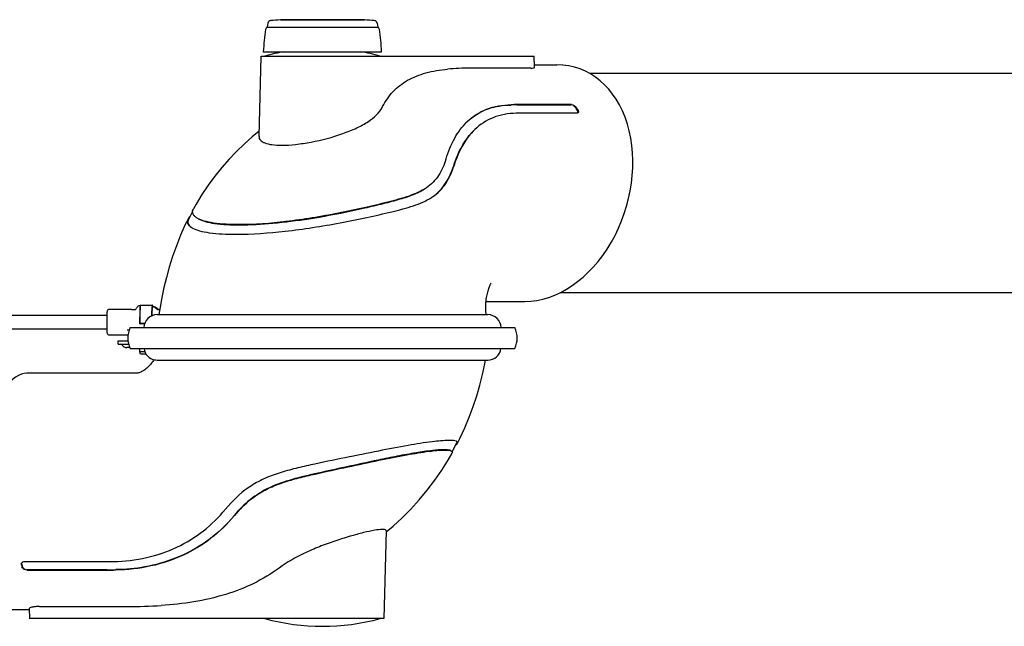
# Model space of a CAD drawing. Extents: x 0 to 420, y 0 to 297.
# Tile 3 of 21: x 165 to 210, y 88 to 116. Entities that reach past the tile are written whole.
import ezdxf

# ---------------------------------------------------------------- set-up
doc = ezdxf.new("R2010")
doc.units = 0
doc.header["$LTSCALE"] = 23.1
for name, color, linetype in [('100001_DXF_CONTINUOUS_LINE', 7, 'CONTINUOUS'), ('100002_DXF_CONTINUOUS_LINE', 7, 'CONTINUOUS'), ('100010_DXF_CONTINUOUS_LINE', 7, 'CONTINUOUS'), ('100281_DXF_CONTINUOUS_LINE', 7, 'CONTINUOUS'), ('100827_DXF_CONTINUOUS_LINE', 7, 'CONTINUOUS'), ('101106_DXF_CONTINUOUS_LINE', 7, 'CONTINUOUS'), ('102117-REF_DXF_CONTINUOUS_', 7, 'CONTINUOUS'), ('105-5481_DXF_CONTINUOUS_LI', 7, 'CONTINUOUS')]:
    doc.layers.add(name, color=color, linetype=linetype)

msp = doc.modelspace()

# ---------------------------------------------------------------- linework, layer by layer
at = {"layer": '100001_DXF_CONTINUOUS_LINE', "color": 7, "linetype": 'CONTINUOUS'}
for p, q in [((171.42, 100.504), (186.432, 100.504)), ((170.426, 99.904), (165.397, 99.904)), ((184.804, 96.321), (184.974, 96.638)), ((184.974, 96.638), (185.016, 96.716)), ((174.465, 93.705), (174.456, 93.695)), ((181.788, 92.705), (181.683, 88.704)), ((165.296, 91.308), (168.937, 91.308)), ((168.937, 91.308), (168.981, 91.308)), ((169.334, 91.31), (169.341, 91.31)), ((165.157, 91.168), (165.179, 91.09)), ((165.403, 90.919), (169.045, 90.919)), ((169.051, 90.934), (165.41, 90.934)), ((165.501, 89.104), (163.24, 89.104)), ((165.499, 89.163), (165.511, 88.704)), ((165.967, 89.254), (169.994, 89.254)), ((181.683, 88.704), (165.511, 88.704))]:
    msp.add_line(p, q, dxfattribs=at)
for points in [[(171.192, 100.522), (171.165, 100.479), (171.135, 100.433), (171.102, 100.388), (171.067, 100.343), (171.03, 100.298), (170.991, 100.255), (170.95, 100.212), (170.908, 100.171), (170.863, 100.132), (170.818, 100.095), (170.771, 100.06), (170.724, 100.027), (170.677, 99.998), (170.631, 99.973), (170.587, 99.952), (170.547, 99.935), (170.512, 99.922), (170.481, 99.913), (170.456, 99.907), (170.439, 99.905), (170.428, 99.904), (170.425, 99.904)], [(185.042, 96.705), (185.152, 96.924), (185.376, 97.405), (185.581, 97.892), (185.764, 98.38), (185.925, 98.864), (186.068, 99.353), (186.192, 99.844), (186.293, 100.324), (186.325, 100.504)], [(181.787, 92.657), (182.103, 92.924), (182.517, 93.304), (182.917, 93.704), (183.301, 94.128), (183.664, 94.564), (184.008, 95.017), (184.33, 95.484), (184.627, 95.958), (184.8, 96.256)]]:
    msp.add_lwpolyline(points, dxfattribs=at)
for centre, radius, start, end in [((171.335, 101.104), 0.6, 186.8347, 260.8952), ((186.432, 101.104), 0.6, 270, 353.1653), ((184.68, 93.923), 2.912, 90.0248, 90.4527), ((184.943, 96.755), 0.111, 331.7393, 332.7892), ((184.696, 96.315), 0.12, 330.5557, 334.709), ((168.938, 124.233), 32.925, 270.0758, 270.6903), ((173.156, 93.32), 8.295, 195.1718, 195.7292), ((169.046, 122.417), 31.498, 269.9993, 270.7285), ((169.052, 122.279), 31.345, 269.999, 270.7317), ((170.009, 114.05), 24.796, 269.9641, 273.5033), ((178.883, 98.352), 10, 254.7519, 285.2481)]:
    msp.add_arc(centre, radius, start, end, dxfattribs=at)
msp.add_ellipse((164.318, 94.504), major_axis=(1.211, 5.385), ratio=0.327316, start_param=0.073486, end_param=3.215079, dxfattribs=at)
for points, knots in [([(171.24, 100.511), (171.251, 100.51), (171.311, 100.504), (171.371, 100.504), (171.42, 100.504)], [0, 0, 0, 0, 0.183809, 1, 1, 1, 1]), ([(184.657, 96.834), (184.402, 96.832), (183.779, 96.768), (182.708, 96.599), (181.386, 96.344), (179.904, 96.038), (178.609, 95.775), (177.57, 95.541), (176.82, 95.331), (176.116, 95.055), (175.28, 94.571), (174.762, 94.067), (174.465, 93.705)], [0, 0, 0, 0, 0.070143, 0.172286, 0.298931, 0.441125, 0.589545, 0.663132, 0.73485, 0.804081, 0.870955, 1, 1, 1, 1]), ([(184.987, 96.801), (184.948, 96.815), (184.844, 96.831), (184.74, 96.834), (184.678, 96.835)], [0, 0, 0, 0, 0.402615, 1, 1, 1, 1]), ([(185.007, 96.66), (185.011, 96.663), (185.023, 96.677), (185.034, 96.691), (185.041, 96.703)], [0, 0, 0, 0, 0.28341, 1, 1, 1, 1]), ([(185.049, 96.726), (185.052, 96.738), (185.047, 96.766), (185.024, 96.783), (185.011, 96.79)], [0, 0, 0, 0, 0.452747, 1, 1, 1, 1]), ([(185.02, 96.724), (185.025, 96.734), (185.03, 96.756), (185.019, 96.776), (185.012, 96.784)], [0, 0, 0, 0, 0.515366, 1, 1, 1, 1]), ([(185.016, 96.716), (185.017, 96.717), (185.019, 96.72), (185.02, 96.723), (185.02, 96.724)], [0, 0, 0, 0, 0.510101, 1, 1, 1, 1]), ([(174.855, 93.395), (175.136, 93.736), (175.626, 94.214), (176.422, 94.669), (177.096, 94.929), (177.812, 95.131), (178.797, 95.36), (180.017, 95.621), (181.408, 95.922), (182.643, 96.171), (183.64, 96.334), (184.219, 96.395), (184.455, 96.395)], [0, 0, 0, 0, 0.129033, 0.196701, 0.267023, 0.339749, 0.414015, 0.562829, 0.704574, 0.830259, 0.931152, 1, 1, 1, 1]), ([(184.432, 96.408), (184.255, 96.408), (183.828, 96.371), (183.116, 96.267), (182.292, 96.116), (181.215, 95.896), (180.01, 95.633), (178.697, 95.35), (177.529, 95.079), (176.465, 94.722), (175.559, 94.165), (175.078, 93.669), (174.862, 93.407)], [0, 0, 0, 0, 0.051965, 0.125267, 0.210934, 0.297705, 0.447441, 0.572754, 0.691424, 0.799175, 0.900273, 1, 1, 1, 1]), ([(184.747, 96.364), (184.711, 96.384), (184.603, 96.404), (184.497, 96.408), (184.432, 96.408)], [0, 0, 0, 0, 0.388546, 1, 1, 1, 1]), ([(184.455, 96.395), (184.52, 96.395), (184.627, 96.391), (184.735, 96.371), (184.771, 96.351)], [0, 0, 0, 0, 0.613772, 1, 1, 1, 1]), ([(184.771, 96.351), (184.787, 96.342), (184.818, 96.318), (184.811, 96.279), (184.804, 96.264)], [0, 0, 0, 0, 0.519646, 1, 1, 1, 1]), ([(169.341, 91.31), (169.85, 91.317), (170.849, 91.431), (172.25, 91.911), (173.478, 92.666), (174.158, 93.332), (174.456, 93.695)], [0, 0, 0, 0, 0.262459, 0.513958, 0.757744, 1, 1, 1, 1]), ([(174.855, 93.395), (174.542, 93.016), (173.825, 92.32), (172.526, 91.537), (171.042, 91.044), (169.985, 90.928), (169.446, 90.922)], [0, 0, 0, 0, 0.240917, 0.48407, 0.736023, 1, 1, 1, 1]), ([(174.862, 93.407), (174.496, 92.965), (173.667, 92.192), (172.247, 91.429), (170.824, 91.028), (169.898, 90.942), (169.452, 90.937)], [0, 0, 0, 0, 0.280796, 0.547122, 0.781742, 1, 1, 1, 1]), ([(181.615, 92.771), (181.498, 92.772), (181.21, 92.729), (180.718, 92.621), (180.113, 92.455), (179.439, 92.243), (178.742, 91.99), (177.873, 91.619), (177.263, 91.276), (176.905, 91.011)], [0, 0, 0, 0, 0.069212, 0.1712, 0.298013, 0.440423, 0.589309, 0.736432, 1, 1, 1, 1]), ([(181.788, 92.705), (181.788, 92.715), (181.776, 92.747), (181.705, 92.769), (181.65, 92.772), (181.615, 92.771)], [0, 0, 0, 0, 0.152649, 0.469172, 1, 1, 1, 1]), ([(165.193, 91.277), (165.2, 91.282), (165.231, 91.301), (165.268, 91.308), (165.296, 91.308)], [0, 0, 0, 0, 0.235172, 1, 1, 1, 1]), ([(165.403, 90.919), (165.378, 90.919), (165.284, 90.933), (165.19, 91.003), (165.171, 91.071)], [0, 0, 0, 0, 0.265647, 1, 1, 1, 1]), ([(165.179, 91.09), (165.185, 91.068), (165.232, 90.982), (165.336, 90.934), (165.41, 90.934)], [0, 0, 0, 0, 0.231863, 1, 1, 1, 1]), ([(176.905, 91.011), (176.18, 90.472), (174.418, 89.647), (172.52, 89.362), (171.524, 89.3)], [0, 0, 0, 0, 0.475131, 1, 1, 1, 1]), ([(165.967, 89.254), (165.903, 89.254), (165.79, 89.251), (165.639, 89.229), (165.552, 89.207), (165.499, 89.178), (165.499, 89.163)], [0, 0, 0, 0, 0.392926, 0.703393, 0.907545, 1, 1, 1, 1])]:
    msp.add_open_spline(points, degree=3, knots=knots, dxfattribs=at)
for points in [[(184.967, 96.625), (184.981, 96.636), (184.995, 96.647), (185.007, 96.66)], [(185.011, 96.79), (185.003, 96.794), (184.995, 96.797), (184.987, 96.801)], [(185.042, 96.705), (185.045, 96.711), (185.048, 96.718), (185.049, 96.726)], [(165.149, 91.149), (165.142, 91.174), (165.143, 91.204), (165.154, 91.228)], [(165.158, 91.237), (165.154, 91.225), (165.152, 91.213), (165.152, 91.2)], [(165.154, 91.228), (165.162, 91.247), (165.176, 91.265), (165.193, 91.277)], [(165.152, 91.2), (165.153, 91.189), (165.154, 91.178), (165.157, 91.168)]]:
    msp.add_open_spline(points, degree=3, dxfattribs=at)
at = {"layer": '100002_DXF_CONTINUOUS_LINE', "color": 7, "linetype": 'CONTINUOUS'}
for p, q in [((175.987, 110.699), (176.083, 114.374)), ((176.083, 114.374), (188.544, 114.374)), ((188.558, 113.861), (188.544, 114.374)), ((188.392, 113.824), (185.637, 113.824)), ((188.555, 113.974), (189.584, 113.974)), ((187.748, 112.144), (190.239, 112.144)), ((190.253, 112.159), (187.762, 112.159)), ((190.512, 111.91), (190.463, 111.988)), ((190.494, 111.77), (188.003, 111.77)), ((172.814, 107.003), (172.774, 106.929)), ((172.878, 107.126), (172.814, 107.003)), ((174.919, 106.243), (174.935, 106.243)), ((186.348, 103.174), (188.109, 103.174)), ((171.335, 102.574), (186.431, 102.574))]:
    msp.add_line(p, q, dxfattribs=at)
for points in [[(175.994, 110.951), (175.669, 110.682), (175.31, 110.361), (174.961, 110.023), (174.619, 109.665), (174.291, 109.291), (173.975, 108.899), (173.671, 108.487), (173.383, 108.057), (173.112, 107.614), (172.995, 107.407)], [(172.957, 107.276), (172.91, 107.187), (172.878, 107.126)], [(172.747, 106.934), (172.624, 106.681), (172.41, 106.201), (172.218, 105.716), (172.045, 105.229), (171.893, 104.746), (171.762, 104.273), (171.65, 103.814), (171.554, 103.362), (171.475, 102.922), (171.421, 102.574)], [(186.351, 102.574), (186.348, 102.615), (186.342, 102.712), (186.338, 102.806), (186.337, 102.895), (186.337, 102.98), (186.34, 103.061), (186.345, 103.138), (186.352, 103.211), (186.36, 103.282), (186.37, 103.35), (186.382, 103.417), (186.394, 103.481), (186.408, 103.543), (186.424, 103.602), (186.439, 103.659), (186.456, 103.713), (186.472, 103.763), (186.489, 103.81), (186.505, 103.853), (186.522, 103.893), (186.537, 103.928), (186.551, 103.958), (186.563, 103.983), (186.573, 104.002), (186.58, 104.014), (186.582, 104.017)]]:
    msp.add_lwpolyline(points, dxfattribs=at)
for centre, radius, start, end in [((178.883, 104.726), 10, 99.9825, 105.2481), ((178.883, 104.726), 10, 74.7519, 80.0175), ((185.627, 102.215), 11.609, 89.9493, 95.121), ((187.747, 97.469), 14.675, 89.9986, 91.0694), ((187.762, 97.412), 14.746, 89.9991, 91.0647), ((185.918, 109.128), 5.396, 31.2742, 32.2456), ((187.791, 108.358), 3.41, 91.0095, 91.2605), ((188.003, 96.383), 15.387, 90.3343, 91.0097), ((188.003, 96.31), 15.459, 89.9997, 90.3338), ((187.425, 109.361), 2.799, 133.7886, 134.2694), ((180.836, 110.8), 3.854, 342.8987, 343.1447), ((182.557, 109.947), 2.408, 302.6416, 303.9482), ((173.078, 106.769), 0.37, 150.3206, 153.5298), ((173.093, 106.761), 0.361, 152.1432, 152.951), ((173.379, 107.316), 0.901, 240.3415, 242.0365), ((171.335, 101.974), 0.6, 90, 179), ((186.432, 101.974), 0.6, 1, 90)]:
    msp.add_arc(centre, radius, start, end, dxfattribs=at)
msp.add_ellipse((188.847, 108.574), major_axis=(1.645, 5.263), ratio=0.734676, start_param=-2.915914, end_param=0.225679, dxfattribs=at)
for points, knots in [([(181.629, 112.067), (181.756, 112.318), (182.075, 112.786), (182.765, 113.315), (183.625, 113.647), (184.256, 113.747), (184.591, 113.777)], [0, 0, 0, 0, 0.235037, 0.46737, 0.717846, 1, 1, 1, 1]), ([(188.392, 113.824), (188.433, 113.824), (188.48, 113.823), (188.558, 113.845), (188.558, 113.861)], [0, 0, 0, 0, 0.712376, 1, 1, 1, 1]), ([(177.015, 110.306), (177.228, 110.306), (177.681, 110.337), (178.621, 110.484), (179.562, 110.728), (180.429, 111.073), (181.081, 111.424), (181.489, 111.787), (181.629, 112.067)], [0, 0, 0, 0, 0.125331, 0.267115, 0.5609, 0.696008, 0.815301, 1, 1, 1, 1]), ([(185.488, 111.382), (185.74, 111.624), (186.373, 112.028), (187.109, 112.149), (187.488, 112.156)], [0, 0, 0, 0, 0.479923, 1, 1, 1, 1]), ([(185.488, 111.382), (185.76, 111.638), (186.399, 112.025), (187.126, 112.135), (187.473, 112.141)], [0, 0, 0, 0, 0.518039, 1, 1, 1, 1]), ([(190.463, 111.988), (190.437, 112.031), (190.371, 112.099), (190.281, 112.144), (190.239, 112.144)], [0, 0, 0, 0, 0.544719, 1, 1, 1, 1]), ([(190.253, 112.159), (190.296, 112.159), (190.386, 112.116), (190.454, 112.05), (190.481, 112.007)], [0, 0, 0, 0, 0.45704, 1, 1, 1, 1]), ([(190.544, 111.819), (190.544, 111.826), (190.54, 111.858), (190.525, 111.889), (190.512, 111.91)], [0, 0, 0, 0, 0.214614, 1, 1, 1, 1]), ([(190.529, 111.929), (190.537, 111.916), (190.559, 111.874), (190.566, 111.812), (190.543, 111.789)], [0, 0, 0, 0, 0.322826, 1, 1, 1, 1]), ([(187.716, 111.767), (187.361, 111.759), (186.667, 111.638), (186.074, 111.251), (185.834, 111.021)], [0, 0, 0, 0, 0.516628, 1, 1, 1, 1]), ([(190.507, 111.771), (190.505, 111.771), (190.5, 111.77), (190.496, 111.77), (190.494, 111.77)], [0, 0, 0, 0, 0.491351, 1, 1, 1, 1]), ([(184.525, 109.682), (184.624, 110.009), (184.863, 110.618), (185.251, 111.151), (185.471, 111.366)], [0, 0, 0, 0, 0.526723, 1, 1, 1, 1]), ([(184.871, 109.371), (184.924, 109.539), (185.141, 110.132), (185.488, 110.689), (185.817, 111.005)], [0, 0, 0, 0, 0.278673, 1, 1, 1, 1]), ([(185.834, 111.021), (185.728, 110.919), (185.305, 110.442), (185.035, 109.847), (184.887, 109.383)], [0, 0, 0, 0, 0.233068, 1, 1, 1, 1]), ([(175.987, 110.699), (175.986, 110.67), (175.996, 110.61), (176.049, 110.529), (176.135, 110.461), (176.308, 110.38), (176.608, 110.319), (176.867, 110.306), (177.015, 110.306)], [0, 0, 0, 0, 0.073054, 0.149168, 0.238141, 0.34606, 0.628119, 1, 1, 1, 1]), ([(184.52, 109.667), (184.44, 109.408), (184.28, 109.029), (183.942, 108.608), (183.734, 108.439), (183.623, 108.364)], [0, 0, 0, 0, 0.504601, 0.750787, 1, 1, 1, 1]), ([(183.902, 107.949), (184.022, 108.03), (184.247, 108.215), (184.617, 108.679), (184.796, 109.096), (184.887, 109.383)], [0, 0, 0, 0, 0.244822, 0.489534, 1, 1, 1, 1]), ([(183.921, 107.962), (184.036, 108.043), (184.251, 108.227), (184.607, 108.683), (184.781, 109.09), (184.871, 109.371)], [0, 0, 0, 0, 0.243806, 0.488012, 1, 1, 1, 1]), ([(183.623, 108.364), (183.381, 108.201), (182.797, 107.953), (181.834, 107.693), (180.756, 107.439), (179.21, 107.113), (177.312, 106.801), (175.788, 106.683), (175.072, 106.683)], [0, 0, 0, 0, 0.099619, 0.214339, 0.342078, 0.478319, 0.755165, 1, 1, 1, 1]), ([(175.088, 106.67), (175.598, 106.67), (176.665, 106.731), (178.209, 106.93), (179.605, 107.183), (180.735, 107.425), (181.641, 107.637), (182.4, 107.835), (183.056, 108.049), (183.44, 108.24), (183.604, 108.351)], [0, 0, 0, 0, 0.175049, 0.366517, 0.534388, 0.66234, 0.763285, 0.853896, 0.931817, 1, 1, 1, 1]), ([(174.935, 106.243), (175.684, 106.244), (177.278, 106.362), (179.265, 106.674), (180.881, 107), (182.002, 107.253), (183.001, 107.511), (183.605, 107.758), (183.856, 107.919)], [0, 0, 0, 0, 0.246263, 0.524227, 0.660658, 0.788103, 0.9018, 1, 1, 1, 1]), ([(172.844, 107.064), (172.835, 107.055), (172.802, 107.021), (172.774, 106.983), (172.757, 106.953)], [0, 0, 0, 0, 0.271566, 1, 1, 1, 1]), ([(173.18, 106.968), (173.137, 106.993), (173.061, 107.045), (172.978, 107.144), (172.946, 107.257), (172.961, 107.33), (172.975, 107.364)], [0, 0, 0, 0, 0.30805, 0.557554, 0.775392, 1, 1, 1, 1]), ([(175.072, 106.683), (174.682, 106.683), (174.145, 106.702), (173.514, 106.827), (173.275, 106.915), (173.18, 106.968)], [0, 0, 0, 0, 0.607363, 0.831267, 1, 1, 1, 1]), ([(173.205, 106.954), (173.308, 106.896), (173.556, 106.808), (174.184, 106.689), (174.708, 106.67), (175.088, 106.67)], [0, 0, 0, 0, 0.185417, 0.405972, 1, 1, 1, 1]), ([(172.747, 106.934), (172.73, 106.901), (172.707, 106.828), (172.732, 106.712), (172.813, 106.611), (172.889, 106.559), (172.933, 106.534)], [0, 0, 0, 0, 0.230011, 0.445864, 0.692058, 1, 1, 1, 1]), ([(172.749, 106.866), (172.74, 106.834), (172.736, 106.767), (172.788, 106.638), (172.873, 106.571), (172.933, 106.534)], [0, 0, 0, 0, 0.245006, 0.479125, 1, 1, 1, 1]), ([(172.956, 106.521), (173.055, 106.468), (173.305, 106.383), (173.96, 106.262), (174.515, 106.243), (174.919, 106.243)], [0, 0, 0, 0, 0.168538, 0.392647, 1, 1, 1, 1])]:
    msp.add_open_spline(points, degree=3, knots=knots, dxfattribs=at)
for points in [[(190.543, 111.789), (190.534, 111.779), (190.52, 111.773), (190.507, 111.771)], [(190.535, 111.781), (190.541, 111.792), (190.544, 111.806), (190.544, 111.819)], [(172.975, 107.364), (172.981, 107.379), (172.988, 107.393), (172.995, 107.407)], [(172.772, 106.925), (172.763, 106.906), (172.755, 106.887), (172.749, 106.866)]]:
    msp.add_open_spline(points, degree=3, dxfattribs=at)
at = {"layer": '100010_DXF_CONTINUOUS_LINE', "color": 7, "linetype": 'CONTINUOUS'}
for p, q in [((170.112, 101.983), (187.655, 101.983)), ((170.112, 101.033), (187.655, 101.033))]:
    msp.add_line(p, q, dxfattribs=at)
for centre, start, end in [((171.048, 101.508), 153.1035, 206.8965), ((186.718, 101.508), 333.1035, 26.8965)]:
    msp.add_arc(centre, 1.05, start, end, dxfattribs=at)
at = {"layer": '100281_DXF_CONTINUOUS_LINE', "color": 7, "linetype": 'CONTINUOUS'}
for p, q in [((233.056, 113.574), (191.088, 113.574)), ((233.501, 103.574), (189.722, 103.574))]:
    msp.add_line(p, q, dxfattribs=at)
at = {"layer": '100827_DXF_CONTINUOUS_LINE', "color": 4, "linetype": 'CONTINUOUS'}
msp.add_line((169.967, 101.874), (170.066, 101.874), dxfattribs=at)
at = {"layer": '100827_DXF_CONTINUOUS_LINE', "color": 7, "linetype": 'CONTINUOUS'}
for p, q in [((169.553, 101.374), (170.008, 101.374)), ((169.553, 101.224), (169.553, 101.374))]:
    msp.add_line(p, q, dxfattribs=at)
at = {"layer": '100827_DXF_CONTINUOUS_LINE', "color": 3, "linetype": 'CONTINUOUS'}
for p, q in [((169.553, 101.224), (170.038, 101.224)), ((170.093, 101.074), (169.951, 101.074))]:
    msp.add_line(p, q, dxfattribs=at)
for centre, radius, start, end in [((169.664, 101.124), 0.1, 34.8499, 90), ((169.951, 101.324), 0.25, 214.8499, 270)]:
    msp.add_arc(centre, radius, start, end, dxfattribs=at)
at = {"layer": '101106_DXF_CONTINUOUS_LINE', "color": 7, "linetype": 'CONTINUOUS'}
for p, q in [((170.553, 100.874), (170.553, 101.033)), ((170.781, 100.874), (170.553, 100.874)), ((170.58, 100.774), (170.553, 100.874)), ((170.835, 100.774), (170.58, 100.774))]:
    msp.add_line(p, q, dxfattribs=at)
at = {"layer": '102117-REF_DXF_CONTINUOUS_', "color": 7, "linetype": 'CONTINUOUS'}
for p, q in [((170.562, 102.999), (170.562, 102.813)), ((170.583, 103.013), (171.123, 103.013)), ((171.145, 102.949), (171.145, 102.958)), ((169.04, 102.533), (163.394, 102.533)), ((170.164, 102.813), (169.155, 102.813)), ((170.164, 102.813), (170.35, 102.813)), ((171.106, 102.813), (171.107, 102.817)), ((171.106, 102.813), (171.113, 102.813)), ((171.371, 102.813), (171.458, 102.813)), ((170.542, 102.289), (170.542, 102.279)), ((170.542, 102.279), (170.542, 102.265)), ((170.542, 102.22), (170.542, 102.192)), ((170.542, 102.192), (170.542, 102.165)), ((170.542, 102.161), (170.544, 102.165)), ((170.542, 102.165), (170.542, 102.161)), ((170.767, 102.165), (170.544, 102.165)), ((170.549, 102.279), (170.549, 102.288)), ((170.549, 102.21), (170.549, 102.229)), ((170.549, 102.2), (170.549, 102.21)), ((170.55, 102.165), (170.549, 102.2)), ((170.555, 102.288), (170.555, 102.321)), ((170.555, 102.265), (170.555, 102.288)), ((170.557, 102.166), (170.556, 102.192)), ((170.765, 102.161), (170.567, 102.161)), ((163.394, 101.933), (169.04, 101.933)), ((169.155, 101.653), (170.009, 101.653))]:
    msp.add_line(p, q, dxfattribs=at)
for centre, radius, start, end in [((178.668, 97.381), 9.926, 146.1357, 146.4448), ((170.611, 102.812), 0.189, 103.2463, 104.9631), ((170.61, 102.813), 0.188, 99.9656, 103.2488), ((172.57, 102.823), 1.454, 174.7018, 175.6149), ((170.888, 102.23), 0.772, 53.8318, 70.5623), ((170.114, 103.055), 0.338, 314.249, 326.4845), ((177.423, 102.527), 6.865, 177.6202, 177.9497), ((175.951, 102.589), 5.392, 177.2399, 177.6224), ((175.916, 102.577), 4.815, 177.1946, 177.5332), ((178.092, 102.517), 6.986, 177.5801, 177.916), ((170.889, 102.232), 0.769, 50.3087, 53.7873), ((170.89, 102.234), 0.767, 48.9773, 50.308), ((191.916, 102.232), 21.375, 179.9133, 180.0328), ((170.567, 104.418), 2.257, 269.3691, 270.0017), ((187.113, 102.233), 16.565, 179.8404, 180.0107)]:
    msp.add_arc(centre, radius, start, end, dxfattribs=at)
for points, knots in [([(170.426, 102.913), (170.441, 102.936), (170.481, 102.976), (170.535, 102.996), (170.562, 102.999)], [0, 0, 0, 0, 0.500313, 1, 1, 1, 1]), ([(170.562, 102.999), (170.561, 102.987), (170.555, 102.923), (170.553, 102.858), (170.551, 102.805)], [0, 0, 0, 0, 0.188267, 1, 1, 1, 1]), ([(170.565, 102.848), (170.566, 102.86), (170.568, 102.897), (170.57, 102.934), (170.573, 102.96)], [0, 0, 0, 0, 0.297281, 1, 1, 1, 1]), ([(170.573, 102.96), (170.574, 102.968), (170.575, 102.981), (170.578, 102.998), (170.58, 103.007), (170.582, 103.013), (170.583, 103.013)], [0, 0, 0, 0, 0.42369, 0.731017, 0.92073, 1, 1, 1, 1]), ([(171.111, 102.939), (171.11, 102.931), (171.107, 102.888), (171.105, 102.846), (171.103, 102.813)], [0, 0, 0, 0, 0.207738, 1, 1, 1, 1]), ([(171.107, 102.817), (171.107, 102.827), (171.109, 102.86), (171.111, 102.893), (171.113, 102.916)], [0, 0, 0, 0, 0.297695, 1, 1, 1, 1]), ([(171.123, 103.013), (171.121, 103.013), (171.119, 103.004), (171.116, 102.992), (171.113, 102.968), (171.111, 102.95), (171.111, 102.939)], [0, 0, 0, 0, 0.075532, 0.265576, 0.574711, 1, 1, 1, 1]), ([(171.113, 102.916), (171.115, 102.928), (171.116, 102.943), (171.12, 102.957), (171.122, 102.963), (171.123, 102.963)], [0, 0, 0, 0, 0.730285, 0.92003, 1, 1, 1, 1]), ([(171.113, 102.812), (171.113, 102.824), (171.115, 102.865), (171.117, 102.905), (171.12, 102.934)], [0, 0, 0, 0, 0.286931, 1, 1, 1, 1]), ([(171.134, 102.953), (171.134, 102.962), (171.132, 102.976), (171.129, 102.996), (171.127, 103.006), (171.125, 103.013), (171.123, 103.013)], [0, 0, 0, 0, 0.424417, 0.732466, 0.92226, 1, 1, 1, 1]), ([(171.123, 102.963), (171.125, 102.963), (171.126, 102.959), (171.127, 102.957), (171.127, 102.956)], [0, 0, 0, 0, 0.604305, 1, 1, 1, 1]), ([(169.04, 102.515), (169.038, 102.468), (169.035, 102.271), (169.036, 102.075), (169.04, 101.925)], [0, 0, 0, 0, 0.240199, 1, 1, 1, 1]), ([(169.155, 102.813), (169.132, 102.813), (169.09, 102.798), (169.054, 102.745), (169.047, 102.683), (169.042, 102.607), (169.04, 102.549), (169.04, 102.515)], [0, 0, 0, 0, 0.188644, 0.350525, 0.510335, 0.715129, 1, 1, 1, 1]), ([(170.551, 102.805), (170.549, 102.768), (170.544, 102.596), (170.542, 102.423), (170.542, 102.289)], [0, 0, 0, 0, 0.216692, 1, 1, 1, 1]), ([(170.555, 102.321), (170.555, 102.363), (170.556, 102.513), (170.558, 102.664), (170.562, 102.773)], [0, 0, 0, 0, 0.274296, 1, 1, 1, 1]), ([(171.103, 102.813), (171.103, 102.792), (171.099, 102.695), (171.097, 102.599), (171.096, 102.524)], [0, 0, 0, 0, 0.218923, 1, 1, 1, 1]), ([(171.098, 102.525), (171.098, 102.549), (171.1, 102.635), (171.102, 102.722), (171.105, 102.784)], [0, 0, 0, 0, 0.278477, 1, 1, 1, 1]), ([(171.105, 102.528), (171.105, 102.55), (171.107, 102.631), (171.109, 102.712), (171.111, 102.771)], [0, 0, 0, 0, 0.271305, 1, 1, 1, 1]), ([(170.556, 102.192), (170.556, 102.197), (170.555, 102.221), (170.555, 102.245), (170.555, 102.265)], [0, 0, 0, 0, 0.211395, 1, 1, 1, 1]), ([(169.04, 101.925), (169.041, 101.895), (169.043, 101.843), (169.048, 101.774), (169.056, 101.715), (169.093, 101.666), (169.133, 101.653), (169.155, 101.653)], [0, 0, 0, 0, 0.274247, 0.470552, 0.637954, 0.808027, 1, 1, 1, 1])]:
    msp.add_open_spline(points, degree=3, knots=knots, dxfattribs=at)
for points in [[(171.121, 102.958), (171.212, 102.926), (171.298, 102.876), (171.371, 102.813)], [(170.549, 102.2), (170.549, 102.194), (170.552, 102.189), (170.556, 102.185)]]:
    msp.add_open_spline(points, degree=3, dxfattribs=at)
at = {"layer": '105-5481_DXF_CONTINUOUS_LI', "color": 7, "linetype": 'CONTINUOUS'}
for p, q in [((180.804, 116.035), (176.963, 116.035)), ((176.963, 116.035), (176.963, 116.022)), ((176.963, 116.022), (180.803, 116.022)), ((180.804, 116.035), (180.803, 116.022)), ((176.387, 115.874), (176.356, 115.694)), ((176.356, 115.694), (181.411, 115.694)), ((181.379, 115.874), (181.411, 115.694)), ((176.183, 114.574), (181.583, 114.574))]:
    msp.add_line(p, q, dxfattribs=at)
for centre, radius, start, end in [((176.535, 115.847), 0.15, 93.7727, 169.4941), ((178.883, 80.23), 35.844, 93.0705, 93.7727), ((178.883, 80.23), 35.844, 86.2273, 86.9295), ((181.232, 115.847), 0.15, 10.5059, 86.2273), ((186.22, 114.051), 10.05, 171.1852, 177.0149), ((176.437, 115.568), 0.15, 122.6728, 171.1852), ((181.33, 115.568), 0.15, 8.8148, 57.3272), ((171.547, 114.051), 10.05, 2.9851, 8.8148)]:
    msp.add_arc(centre, radius, start, end, dxfattribs=at)

doc.saveas('drawing.dxf')
